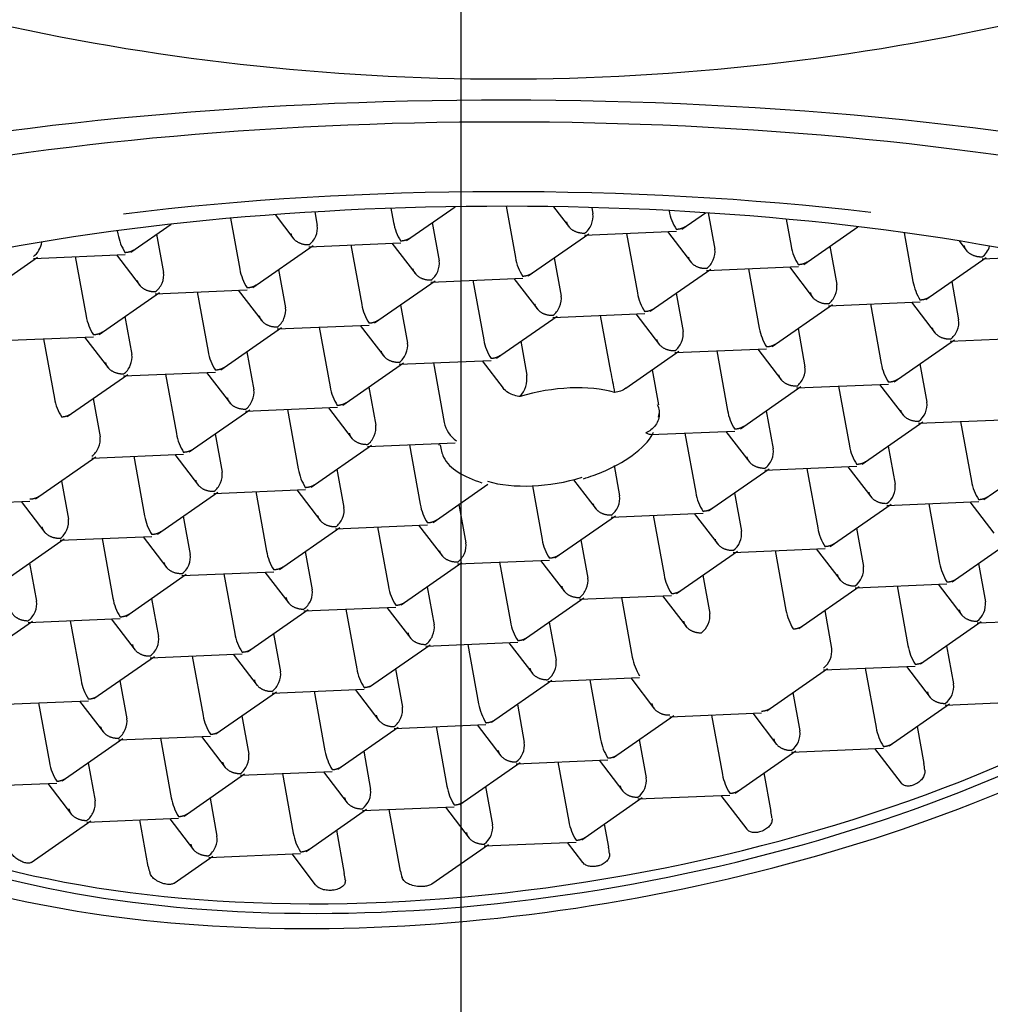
# Model space of a CAD drawing. Header units: millimetres. Extents: x -18 to 603, y -35 to 466.
# Tile 7 of 14: x 129 to 137, y 411 to 420. Entities that reach past the tile are written whole.
import ezdxf

# ---------------------------------------------------------------- set-up
doc = ezdxf.new("R2010")
doc.units = ezdxf.units.MM
doc.layers.add('Default', color=7, linetype='Continuous')
doc.layers.add('DV1_Default', color=7, linetype='Continuous')

# ---------------------------------------------------------------- blocks, each defined once
blk = doc.blocks.new('SEANNOT_GROUP3')
at = {"layer": 'Default', "color": 136}
blk.add_line((132.575, 449.4414), (132.575, 409.4414), dxfattribs=at)
blk = doc.blocks.new('SE')
at = {"layer": 'DV1_Default', "color": 7}
for p, q in [((131.9505, 418.0871), (131.9733, 417.9614)), ((132.0882, 417.7977), (132.5247, 418.1016)), ((132.9806, 418.1049), (133.0642, 417.6456)), ((133.4053, 418.1014), (133.5476, 417.916)), ((133.7465, 418.094), (133.757, 418.0365)), ((134.4389, 418.0663), (134.4391, 418.0653)), ((130.5153, 417.9982), (130.5984, 417.5417)), ((130.9141, 418.0307), (131.0818, 417.8122)), ((131.269, 418.0545), (131.2912, 417.9327)), ((134.554, 417.9015), (134.7633, 418.0473)), ((134.7887, 418.0456), (134.8478, 417.7207)), ((135.4861, 417.9905), (135.53, 417.7494)), ((129.6225, 417.6938), (129.9829, 417.9448)), ((132.3198, 417.9589), (132.3821, 417.6168)), ((135.6449, 417.5856), (136.1284, 417.9223)), ((129.5024, 417.8862), (129.5076, 417.8576)), ((129.854, 417.8551), (129.9163, 417.513)), ((133.1791, 417.4818), (133.7202, 417.8586)), ((133.6826, 417.8468), (134.5045, 417.8814)), ((134.0581, 417.8626), (134.1551, 417.3297)), ((134.4252, 417.878), (134.6385, 417.6001)), ((136.5416, 417.8689), (136.6208, 417.4335)), ((130.7133, 417.3779), (131.2544, 417.7548)), ((131.2168, 417.7429), (132.0388, 417.7775)), ((131.5923, 417.7587), (131.6893, 417.2258)), ((131.9594, 417.7742), (132.1727, 417.4963)), ((135.8764, 417.7469), (135.9387, 417.4048)), ((137.0348, 417.7945), (137.1042, 417.704)), ((128.2476, 417.2741), (128.7887, 417.6509)), ((128.7511, 417.6391), (129.573, 417.6737)), ((129.1265, 417.6549), (129.2236, 417.122)), ((129.4937, 417.6704), (129.707, 417.3924)), ((133.4107, 417.643), (133.4729, 417.301)), ((136.7357, 417.2698), (137.2768, 417.6466)), ((137.2392, 417.6347), (137.7777, 417.6574)), ((130.9449, 417.5392), (131.0072, 417.1971)), ((134.27, 417.1659), (134.8111, 417.5427)), ((134.7734, 417.5309), (135.5954, 417.5655)), ((135.1489, 417.5467), (135.246, 417.0138)), ((135.5161, 417.5622), (135.7294, 417.2842)), ((132.3077, 417.4271), (133.1297, 417.4617)), ((133.0503, 417.4583), (133.2636, 417.1804)), ((129.842, 417.3232), (130.6639, 417.3578)), ((131.8042, 417.0621), (132.3453, 417.4389)), ((132.6832, 417.4429), (132.7802, 416.91)), ((136.9673, 417.431), (137.0296, 417.0889)), ((129.3385, 416.9582), (129.8795, 417.3351)), ((130.2174, 417.339), (130.3144, 416.8061)), ((130.5846, 417.3545), (130.7978, 417.0766)), ((134.5015, 417.3272), (134.5638, 416.9851)), ((132.0358, 417.2233), (132.0981, 416.8812)), ((135.3609, 416.85), (135.9019, 417.2269)), ((135.8643, 417.215), (136.6863, 417.2496)), ((136.2398, 417.2308), (136.3368, 416.6979)), ((136.607, 417.2463), (136.8202, 416.9684)), ((129.57, 417.1195), (129.6323, 416.7774)), ((132.8951, 416.7462), (133.4362, 417.123)), ((133.3986, 417.1112), (134.2205, 417.1458)), ((133.9175, 416.6264), (133.826, 417.1292)), ((134.1412, 417.1425), (134.3545, 416.8645)), ((130.4293, 416.6424), (130.9704, 417.0192)), ((130.9328, 417.0073), (131.7548, 417.042)), ((131.3083, 417.0232), (131.4053, 416.4903)), ((131.6754, 417.0386), (131.8887, 416.7607)), ((135.5924, 417.0113), (135.6547, 416.6692)), ((128.4671, 416.9035), (129.289, 416.9381)), ((128.8425, 416.9193), (128.9395, 416.3864)), ((129.2097, 416.9348), (129.4229, 416.6568)), ((136.9552, 416.8992), (137.7771, 416.9338)), ((133.1114, 416.8968), (133.1663, 416.5948)), ((134.4894, 416.7953), (135.3114, 416.8299)), ((136.4517, 416.5342), (136.9928, 416.911)), ((130.6609, 416.8036), (130.7232, 416.4615)), ((134.0518, 416.4762), (134.527, 416.8072)), ((134.8649, 416.8111), (134.9619, 416.2782)), ((135.2321, 416.8266), (135.4453, 416.5487)), ((131.5202, 416.3265), (132.0613, 416.7033)), ((132.0237, 416.6915), (132.8456, 416.7261)), ((132.3301, 416.7044), (132.4271, 416.1715)), ((132.7663, 416.7227), (132.9535, 416.4788)), ((136.6833, 416.6954), (136.7456, 416.3533)), ((129.0544, 416.2226), (129.5955, 416.5995)), ((129.5579, 416.5876), (130.3799, 416.6222)), ((129.9334, 416.6034), (130.0304, 416.0705)), ((130.3005, 416.6189), (130.5138, 416.341)), ((134.3477, 416.3285), (134.2905, 416.6424)), ((131.7518, 416.4877), (131.814, 416.1457)), ((135.0768, 416.1145), (135.6179, 416.4913)), ((135.5803, 416.4794), (136.4023, 416.5141)), ((135.9558, 416.4953), (136.0528, 415.9624)), ((136.3229, 416.5107), (136.5362, 416.2328)), ((129.286, 416.3839), (129.3483, 416.0418)), ((130.6488, 416.2718), (131.4708, 416.3064)), ((131.3914, 416.303), (131.6047, 416.0251)), ((130.1453, 415.9068), (130.6864, 416.2836)), ((131.0243, 416.2876), (131.1213, 415.7547)), ((135.3084, 416.2757), (135.3707, 415.9336)), ((136.1654, 415.797), (136.7088, 416.1754)), ((136.6712, 416.1636), (137.4931, 416.1982)), ((137.0467, 416.1794), (137.1437, 415.6465)), ((130.3769, 416.068), (130.4392, 415.7259)), ((134.2728, 416.0626), (135.0274, 416.0943)), ((134.5809, 416.0755), (134.6779, 415.5426)), ((134.9481, 416.091), (135.1613, 415.8131)), ((131.2362, 415.5909), (131.7773, 415.9677)), ((131.7397, 415.9559), (132.5252, 415.989)), ((132.1151, 415.9717), (132.2122, 415.4388)), ((132.3777, 415.9828), (132.38, 415.9703)), ((136.3993, 415.9598), (136.4616, 415.6178)), ((128.7704, 415.4871), (129.3115, 415.8639)), ((129.2739, 415.852), (130.0959, 415.8867)), ((129.6494, 415.8679), (129.7464, 415.335)), ((130.0165, 415.8833), (130.2298, 415.6054)), ((133.9462, 415.7861), (133.9958, 415.5139)), ((135.2963, 415.7439), (136.1182, 415.7785)), ((136.0389, 415.7751), (136.2522, 415.4972)), ((137.2563, 415.4811), (137.7997, 415.8595)), ((131.4677, 415.7522), (131.53, 415.4101)), ((134.7928, 415.3789), (135.3339, 415.7557)), ((135.6718, 415.7597), (135.7688, 415.2268)), ((129.002, 415.6483), (129.0643, 415.3062)), ((132.3271, 415.275), (132.8187, 415.6174)), ((133.2155, 415.6035), (133.303, 415.1229)), ((133.5832, 415.6582), (133.7864, 415.3934)), ((129.8613, 415.1712), (130.4024, 415.548)), ((130.3648, 415.5362), (131.1867, 415.5708)), ((130.7403, 415.552), (130.8373, 415.0191)), ((131.1074, 415.5674), (131.3207, 415.2895)), ((135.0244, 415.5401), (135.0867, 415.198)), ((127.899, 415.4323), (128.721, 415.4669)), ((128.6416, 415.4636), (128.8549, 415.1857)), ((132.5586, 415.4363), (132.6209, 415.0942)), ((135.8814, 415.0614), (136.4248, 415.4398)), ((136.3872, 415.428), (137.2091, 415.4626)), ((136.7627, 415.4438), (136.8597, 414.9109)), ((137.1298, 415.4593), (137.3431, 415.1813)), ((130.0929, 415.3325), (130.1551, 414.9904)), ((133.4179, 414.9592), (133.959, 415.336)), ((133.9214, 415.3241), (134.7434, 415.3588)), ((134.2969, 415.34), (134.3939, 414.8071)), ((134.664, 415.3554), (134.8773, 415.0775)), ((131.4557, 415.2203), (132.2776, 415.2549)), ((132.1983, 415.2516), (132.4116, 414.9736)), ((130.9522, 414.8553), (131.4933, 415.2321)), ((131.8311, 415.2361), (131.9282, 414.7032)), ((136.1153, 415.2243), (136.1775, 414.8822)), ((128.4864, 414.7515), (129.0275, 415.1283)), ((128.9899, 415.1165), (129.8119, 415.1511)), ((129.3654, 415.1323), (129.4624, 414.5994)), ((129.7325, 415.1477), (129.9458, 414.8698)), ((133.6495, 415.1204), (133.7118, 414.7783)), ((136.9723, 414.7455), (137.5157, 415.124)), ((131.1837, 415.0166), (131.246, 414.6745)), ((134.5065, 414.6417), (135.0499, 415.0201)), ((135.0123, 415.0083), (135.8342, 415.0429)), ((135.3878, 415.0241), (135.4848, 414.4912)), ((135.7549, 415.0395), (135.9682, 414.7616)), ((128.718, 414.9127), (128.7803, 414.5707)), ((132.0431, 414.5394), (132.5841, 414.9163)), ((132.5465, 414.9044), (133.3685, 414.939)), ((132.922, 414.9202), (133.019, 414.3873)), ((133.2892, 414.9357), (133.5024, 414.6578)), ((137.2061, 414.9084), (137.2684, 414.5663)), ((129.5773, 414.4356), (130.1184, 414.8124)), ((130.0808, 414.8006), (130.9027, 414.8352)), ((130.4562, 414.8164), (130.5533, 414.2835)), ((130.8234, 414.8319), (131.0367, 414.5539)), ((134.7404, 414.8046), (134.8027, 414.4625)), ((136.1032, 414.6924), (136.9251, 414.727)), ((136.8458, 414.7237), (137.0591, 414.4458)), ((132.2746, 414.7007), (132.3369, 414.3586)), ((135.5997, 414.3274), (136.1408, 414.7043)), ((136.4786, 414.7082), (136.5757, 414.1753)), ((129.8088, 414.5969), (129.8711, 414.2548)), ((133.1339, 414.2236), (133.675, 414.6004)), ((133.6374, 414.5886), (134.4593, 414.6232)), ((134.0129, 414.6044), (134.1099, 414.0715)), ((134.38, 414.6198), (134.5933, 414.3419)), ((130.6682, 414.1197), (131.2092, 414.4966)), ((131.1717, 414.4847), (131.9936, 414.5193)), ((131.5471, 414.5005), (131.6441, 413.9676)), ((131.9143, 414.516), (132.1275, 414.2381)), ((135.8312, 414.4887), (135.8935, 414.1466)), ((128.2024, 414.0159), (128.7435, 414.3927)), ((128.7059, 414.3809), (129.5278, 414.4155)), ((129.0814, 414.3967), (129.1784, 413.8638)), ((129.4485, 414.4121), (129.6618, 414.1342)), ((133.3655, 414.3848), (133.4278, 414.0428)), ((136.6883, 414.01), (137.2317, 414.3884)), ((137.194, 414.3765), (138.016, 414.4111)), ((130.8997, 414.281), (130.962, 413.9389)), ((132.2625, 414.1688), (133.0845, 414.2035)), ((133.0051, 414.2001), (133.2184, 413.9222)), ((129.7968, 414.065), (130.6187, 414.0996)), ((131.759, 413.8039), (132.3001, 414.1807)), ((132.638, 414.1847), (132.735, 413.6518)), ((136.9221, 414.1728), (136.9844, 413.8307)), ((129.2933, 413.7), (129.8344, 414.0768)), ((130.1722, 414.0808), (130.2693, 413.5479)), ((130.5394, 414.0963), (130.7527, 413.8183)), ((131.9906, 413.9651), (132.0529, 413.623)), ((135.3134, 413.5902), (135.8568, 413.9687)), ((135.8191, 413.9568), (136.6411, 413.9914)), ((136.1946, 413.9726), (136.2917, 413.4397)), ((136.5618, 413.9881), (136.775, 413.7102)), ((129.5248, 413.8613), (129.5871, 413.5192)), ((132.8499, 413.488), (133.391, 413.8648)), ((133.3534, 413.853), (134.1753, 413.8876)), ((133.7289, 413.8688), (133.8259, 413.3359)), ((134.096, 413.8842), (134.3093, 413.6063)), ((130.3842, 413.3842), (130.9252, 413.761)), ((130.8876, 413.7491), (131.7096, 413.7837)), ((131.2631, 413.7649), (131.3601, 413.2321)), ((131.6303, 413.7804), (131.8435, 413.5025)), ((135.5472, 413.7531), (135.6095, 413.411)), ((128.4219, 413.6453), (129.2438, 413.6799)), ((128.7973, 413.6611), (128.8944, 413.1282)), ((129.1645, 413.6766), (129.3778, 413.3986)), ((136.91, 413.6409), (137.732, 413.6756)), ((133.0815, 413.6493), (133.1438, 413.3072)), ((134.4443, 413.5371), (135.2662, 413.5717)), ((136.4065, 413.2759), (136.9477, 413.6528)), ((130.6157, 413.5454), (130.678, 413.2033)), ((133.9408, 413.1721), (134.4819, 413.549)), ((134.8197, 413.5529), (134.9168, 413.02)), ((135.1869, 413.5684), (135.4002, 413.2905)), ((131.475, 413.0683), (132.0161, 413.4451)), ((131.9785, 413.4333), (132.8005, 413.4679)), ((132.354, 413.4491), (132.451, 412.9162)), ((132.7211, 413.4645), (132.9344, 413.1866)), ((136.6572, 413.4505), (136.7177, 413.1179)), ((129.0093, 412.9644), (129.5503, 413.3413)), ((129.5128, 413.3294), (130.3347, 413.364)), ((129.8882, 413.3452), (129.9852, 412.8123)), ((130.2554, 413.3607), (130.4686, 413.0828)), ((134.1723, 413.3334), (134.2346, 412.9913)), ((131.7066, 413.2295), (131.7689, 412.8875)), ((135.0294, 412.8547), (135.5728, 413.2331)), ((135.5351, 413.2212), (136.3571, 413.2558)), ((136.2778, 413.2525), (136.5147, 412.9437)), ((132.5659, 412.7524), (133.107, 413.1292)), ((133.0694, 413.1174), (133.8913, 413.152)), ((133.4449, 413.1332), (133.5419, 412.6003)), ((133.812, 413.1487), (134.0253, 412.8707)), ((129.2408, 413.1257), (129.3031, 412.7836)), ((130.6036, 413.0135), (131.4256, 413.0482)), ((131.3462, 413.0448), (131.5595, 412.7669)), ((130.1001, 412.6486), (130.6412, 413.0254)), ((130.9791, 413.0294), (131.0761, 412.4965)), ((135.2871, 413.0342), (135.35, 412.6888)), ((128.1379, 412.9097), (128.9598, 412.9443)), ((128.8805, 412.941), (129.0938, 412.6631)), ((132.7975, 412.9137), (132.8597, 412.5716)), ((130.3317, 412.8098), (130.394, 412.4677)), ((133.6568, 412.4365), (134.1979, 412.8134)), ((134.1602, 412.8015), (134.9822, 412.8361)), ((134.9029, 412.8328), (135.1333, 412.5325)), ((131.191, 412.3327), (131.7321, 412.7095)), ((131.6945, 412.6977), (132.5165, 412.7323)), ((132.0351, 412.1558), (131.9346, 412.7078)), ((132.4371, 412.729), (132.6504, 412.451)), ((128.7323, 412.2338), (129.2663, 412.6057)), ((129.2287, 412.5938), (130.0507, 412.6285)), ((129.7792, 412.1981), (129.7035, 412.6138)), ((129.9714, 412.6251), (130.1846, 412.3472)), ((131.4624, 412.5217), (131.5329, 412.1346)), ((133.8591, 412.5774), (133.8966, 412.3715)), ((132.3167, 412.0411), (132.823, 412.3937)), ((132.7854, 412.3818), (133.6073, 412.4164)), ((133.528, 412.4131), (133.6653, 412.2341)), ((130.0101, 412.0481), (130.3572, 412.2898)), ((130.3196, 412.278), (131.1416, 412.3126)), ((131.0622, 412.3092), (131.2734, 412.0341))]:
    blk.add_line(p, q, dxfattribs=at)
for centre, radius, start, end in [((132.9584, 440.2419), 20.9975, 257.09431, 282.90569), ((134.8874, 418.1435), 0.4551, 189.90204, 212.71892), ((132.4216, 418.0397), 0.4551, 189.90204, 212.71892), ((129.9558, 417.9358), 0.4551, 189.90204, 212.71892), ((135.9782, 417.8277), 0.4551, 189.90204, 212.71892), ((133.5125, 417.7238), 0.4551, 189.90204, 212.71892), ((131.0467, 417.62), 0.4551, 189.90204, 212.71892), ((137.0691, 417.5118), 0.4551, 189.90204, 212.71892), ((134.6034, 417.4079), 0.4551, 189.90204, 212.71892), ((132.1376, 417.3041), 0.4551, 189.90204, 212.71892), ((129.6718, 417.2003), 0.4551, 189.90204, 212.71892), ((135.6942, 417.0921), 0.4551, 189.90204, 212.71892), ((133.2285, 416.9882), 0.4551, 189.90204, 212.71892), ((130.7627, 416.8844), 0.4551, 189.90204, 212.71892), ((136.7851, 416.7762), 0.4551, 189.90204, 212.71892), ((132.9088, 416.5699), 0.2588, 319.73819, 5.52778), ((128.2351, 415.4382), 5.8053, 9.92073, 11.81142), ((131.8536, 416.5685), 0.4551, 189.90204, 212.71892), ((129.3878, 416.4647), 0.4551, 189.90204, 212.71892), ((134.2266, 416.2656), 0.1259, 338.25952, 29.94031), ((136.5599, 416.3302), 0.1872, 306.51227, 7.11256), ((135.4102, 416.3565), 0.4551, 189.90204, 212.71892), ((132.6868, 416.2234), 0.2648, 191.29679, 235.31822), ((130.4787, 416.1488), 0.4551, 189.90204, 212.71892), ((136.5011, 416.0406), 0.4551, 189.90204, 212.71892), ((131.5696, 415.8329), 0.4551, 189.90204, 212.71892), ((136.2758, 415.5946), 0.1872, 306.51227, 7.11256), ((137.592, 415.7247), 0.4551, 189.90204, 212.71892), ((135.1262, 415.6209), 0.4551, 189.90204, 212.71892), ((132.6604, 415.5171), 0.4551, 189.90204, 212.71892), ((130.1947, 415.4132), 0.4551, 189.90204, 212.71892), ((134.9009, 415.1749), 0.1872, 306.51227, 7.11256), ((136.2171, 415.305), 0.4551, 189.90204, 212.71892), ((133.7513, 415.2012), 0.4551, 189.90204, 212.71892), ((131.2856, 415.0973), 0.4551, 189.90204, 212.71892), ((137.308, 414.9892), 0.4551, 189.90204, 212.71892), ((134.8422, 414.8853), 0.4551, 189.90204, 212.71892), ((135.9918, 414.859), 0.1872, 306.51227, 7.11256), ((132.3764, 414.7815), 0.4551, 189.90204, 212.71892), ((129.9107, 414.6776), 0.4551, 189.90204, 212.71892), ((137.0827, 414.5431), 0.1872, 306.51227, 7.11256), ((134.6169, 414.4393), 0.1872, 306.51227, 7.11256), ((135.9331, 414.5694), 0.4551, 189.90204, 212.71892), ((133.4673, 414.4656), 0.4551, 189.90204, 212.71892), ((131.0015, 414.3618), 0.4551, 189.90204, 212.71892), ((135.7078, 414.1234), 0.1872, 306.51227, 7.11256), ((137.0239, 414.2536), 0.4551, 189.90204, 212.71892), ((133.242, 414.0196), 0.1872, 306.51227, 7.11256), ((134.5582, 414.1497), 0.4551, 189.90204, 212.71892), ((132.0924, 414.0459), 0.4551, 189.90204, 212.71892), ((129.6267, 413.942), 0.4551, 189.90204, 212.71892), ((136.7987, 413.8075), 0.1872, 306.51227, 7.11256), ((133.1833, 413.73), 0.4551, 189.90204, 212.71892), ((130.7175, 413.6262), 0.4551, 189.90204, 212.71892), ((135.4238, 413.3878), 0.1872, 306.51227, 7.11256), ((136.7399, 413.518), 0.4551, 189.90204, 212.71892), ((132.958, 413.284), 0.1872, 306.51227, 7.11256), ((134.2742, 413.4141), 0.4551, 189.90204, 212.71892), ((131.8084, 413.3103), 0.4551, 189.90204, 212.71892), ((129.3426, 413.2065), 0.4551, 189.90204, 212.71892), ((134.0489, 412.9681), 0.1872, 306.51227, 7.11256), ((135.365, 413.0983), 0.4551, 189.90204, 212.71892), ((131.5831, 412.8643), 0.1872, 306.51227, 7.11256), ((132.8993, 412.9944), 0.4551, 189.90204, 212.71892), ((130.4335, 412.8906), 0.4551, 189.90204, 212.71892), ((133.9901, 412.6786), 0.4551, 189.90204, 212.71892), ((132.674, 412.5484), 0.1872, 306.51227, 7.11256), ((131.5244, 412.5747), 0.4551, 189.90204, 212.71892)]:
    blk.add_arc(centre, radius, start, end, dxfattribs=at)
for centre, major_axis, ratio, start_param, end_param in [((132.9584, 415.936), (10.75, 0), 0.290118, 0, 3.951816), ((132.9584, 415.936), (10.075, 0), 0.290118, 0, 3.854806), ((132.9584, 415.6968), (-8.3005, 0), 0.290118, 2.625314, 5.490992), ((132.9584, 415.6968), (8.75, 0), 0.290118, 1.186048, 1.970025), ((133.6629, 417.971), (0.0566, 0.1211), 0.641421, 3.977462, 5.548259), ((131.1972, 417.8672), (0.0566, 0.1211), 0.641421, 3.977462, 5.548259), ((128.7314, 417.7634), (0.0566, 0.1211), 0.641421, 3.977462, 5.177712), ((134.7538, 417.6552), (0.0566, 0.1211), 0.641421, 3.977462, 5.548259), ((137.2196, 417.759), (0.0566, 0.1211), 0.641421, 3.977462, 4.915796), ((132.288, 417.5513), (0.0566, 0.1211), 0.641421, 3.977462, 5.548259), ((133.4308, 415.7818), (7.846, 1.4285), 0.476725, 2.326403, 5.995409), ((129.8223, 417.4475), (0.0566, 0.1211), 0.641421, 3.977462, 5.548259), ((133.4308, 415.7818), (8.1129, 1.4771), 0.476725, 2.37156, 5.604891), ((135.8447, 417.3393), (0.0566, 0.1211), 0.641421, 3.977462, 5.548259), ((133.3789, 417.2355), (0.0566, 0.1211), 0.641421, 3.977462, 5.548259), ((130.9131, 417.1316), (0.0566, 0.1211), 0.641421, 3.977462, 5.548259), ((136.9355, 417.0234), (0.0566, 0.1211), 0.641421, 3.977462, 5.548259), ((134.4698, 416.9196), (0.0566, 0.1211), 0.641421, 3.977462, 5.548259), ((132.004, 416.8158), (0.0566, 0.1211), 0.641421, 3.977462, 5.548259), ((129.5383, 416.7119), (0.0566, 0.1211), 0.641421, 3.977462, 5.548259), ((135.5607, 416.6037), (0.0566, 0.1211), 0.641421, 3.977462, 5.548259), ((133.3835, 416.0413), (0.8608, 0.1567), 0.476725, 0.7637, 1.810898), ((130.6291, 416.396), (0.0566, 0.1211), 0.641421, 3.977462, 5.548259), ((133.415, 415.8683), (7.846, 1.4285), 0.476725, 3.153154, 5.986285), ((131.72, 416.0802), (0.0566, 0.1211), 0.641421, 3.977462, 5.548259), ((129.2542, 415.9763), (0.0566, 0.1211), 0.641421, 3.977462, 5.548259), ((133.3638, 416.1494), (0.9838, 0.1791), 0.476725, 3.11507, 3.145417), ((135.2766, 415.8681), (0.0566, 0.1211), 0.641421, 3.977462, 5.548259), ((130.3451, 415.6605), (0.0566, 0.1211), 0.641421, 3.977462, 5.548259), ((133.3835, 416.0413), (-0.8608, -0.1567), 0.476725, 0.7637, 1.810898), ((133.9018, 415.4484), (0.0566, 0.1211), 0.641421, 3.977462, 5.548259), ((131.436, 415.3446), (0.0566, 0.1211), 0.641421, 3.977462, 5.548259), ((128.9702, 415.2407), (0.0566, 0.1211), 0.641421, 3.977462, 5.548259), ((132.5269, 415.0287), (0.0566, 0.1211), 0.641421, 3.977462, 5.548259), ((130.0611, 414.9249), (0.0566, 0.1211), 0.641421, 3.977462, 5.548259), ((133.6177, 414.7128), (0.0566, 0.1211), 0.641421, 3.977462, 5.548259), ((131.152, 414.609), (0.0566, 0.1211), 0.641421, 3.977462, 5.548259), ((128.6862, 414.5052), (0.0566, 0.1211), 0.641421, 3.977462, 5.548259), ((132.2429, 414.2931), (0.0566, 0.1211), 0.641421, 3.977462, 5.548259), ((129.7771, 414.1893), (0.0566, 0.1211), 0.641421, 3.977462, 5.548259), ((130.868, 413.8734), (0.0566, 0.1211), 0.641421, 3.977462, 5.548259), ((131.9588, 413.5575), (0.0566, 0.1211), 0.641421, 3.977462, 5.548259), ((129.4931, 413.4537), (0.0566, 0.1211), 0.641421, 3.977462, 5.548259), ((130.5839, 413.1378), (0.0566, 0.1211), 0.641421, 3.977462, 5.548259), ((136.5601, 413.3233), (0.1452, -0.4756), 0.20904, 0.922799, 1.061576), ((129.2091, 412.7181), (0.0566, 0.1211), 0.641421, 3.977462, 5.548259), ((135.192, 412.8948), (0.1456, -0.4769), 0.20904, 0.923186, 1.061577), ((130.2999, 412.4022), (0.0566, 0.1211), 0.641421, 3.977462, 5.548259), ((133.7433, 412.5712), (0.1412, -0.4625), 0.20904, 0.918844, 1.061564), ((130.0947, 412.4178), (-0.1347, -0.4651), 0.634924, -0.905685, -0.763158), ((131.3979, 412.3106), (0.1244, -0.4074), 0.20904, 0.89932, 1.061489), ((132.3133, 412.3496), (-0.1187, -0.41), 0.634924, -0.90554, -0.743703)]:
    blk.add_ellipse(centre, major_axis=major_axis, ratio=ratio, start_param=start_param, end_param=end_param, dxfattribs=at)
for points, knots in [([(122.7048, 465.343), (121.4078, 465.3396), (120.1103, 465.3346), (117.5211, 465.2418), (116.2295, 465.1546), (114.3008, 464.9112), (113.6594, 464.8113), (112.7001, 464.6267), (112.3808, 464.5593), (111.7432, 464.4118), (111.4246, 464.3314), (109.8477, 463.8982), (108.6275, 463.449), (107.1676, 462.7254), (106.8789, 462.5726), (106.3085, 462.2496), (106.0259, 462.0789), (105.1991, 461.5457), (104.6738, 461.1614), (103.6758, 460.3345), (103.203, 459.892), (102.534, 459.1839), (102.3177, 458.9405), (101.8985, 458.4388), (101.6952, 458.1797), (100.7192, 456.8552), (100.0796, 455.721), (99.4278, 454.2254), (99.3049, 453.9223), (99.0732, 453.3088), (98.9645, 452.9981), (98.6614, 452.0645), (98.489, 451.4371), (98.0461, 449.5422), (97.8501, 448.2622), (97.5912, 445.6799), (97.5289, 444.3758), (97.485, 442.4218), (97.4786, 441.7704), (97.4718, 440.468), (97.4709, 439.817), (97.4663, 437.8639), (97.4639, 436.5618), (97.455, 430.0515), (97.4582, 424.8432), (97.4749, 418.333), (97.4796, 417.0287), (97.5722, 414.4266), (97.6597, 413.1307), (97.9842, 410.5582), (98.2204, 409.2816), (98.6529, 407.704), (98.7465, 407.3888), (98.9478, 406.7634), (99.0552, 406.454), (99.399, 405.536), (99.6567, 404.9378), (100.2349, 403.7717), (100.5553, 403.2039), (101.0879, 402.3773), (101.2747, 402.1052), (101.6639, 401.5737), (101.8654, 401.3151), (102.908, 400.0586), (103.853, 399.1683), (105.1711, 398.1982), (105.4421, 398.0109), (105.9953, 397.6524), (106.276, 397.4821), (107.1295, 396.9964), (107.714, 396.7062), (108.9107, 396.1865), (109.523, 395.957), (110.4601, 395.6538), (110.7757, 395.5595), (111.4074, 395.3855), (111.7241, 395.3054), (114.5815, 394.6416), (117.1716, 394.454), (120.4273, 394.3824), (121.0789, 394.3761), (122.3812, 394.3696), (123.0321, 394.3686), (124.985, 394.3641), (126.2869, 394.3617), (132.7966, 394.3528), (138.0043, 394.3561), (143.212, 394.3695)], [0, 0, 0, 0, 0.03125, 0.03125, 0.0625, 0.0625, 0.078125, 0.078125, 0.085938, 0.085938, 0.09375, 0.09375, 0.125, 0.125, 0.132812, 0.132812, 0.140625, 0.140625, 0.15625, 0.15625, 0.171875, 0.171875, 0.179688, 0.179688, 0.1875, 0.1875, 0.21875, 0.21875, 0.226562, 0.226562, 0.234375, 0.234375, 0.25, 0.25, 0.28125, 0.28125, 0.3125, 0.3125, 0.328125, 0.328125, 0.34375, 0.34375, 0.375, 0.375, 0.5, 0.5, 0.53125, 0.53125, 0.5625, 0.5625, 0.59375, 0.59375, 0.601562, 0.601562, 0.609375, 0.609375, 0.625, 0.625, 0.640625, 0.640625, 0.648437, 0.648437, 0.65625, 0.65625, 0.6875, 0.6875, 0.695312, 0.695312, 0.703125, 0.703125, 0.71875, 0.71875, 0.734375, 0.734375, 0.742188, 0.742188, 0.75, 0.75, 0.8125, 0.8125, 0.828125, 0.828125, 0.84375, 0.84375, 0.875, 0.875, 1, 1, 1, 1]), ([(143.212, 394.3695), (144.5096, 394.3728), (145.8078, 394.3778), (148.3983, 394.4708), (149.6907, 394.5581), (151.6203, 394.8019), (152.262, 394.9019), (153.2218, 395.0868), (153.5413, 395.1543), (154.1792, 395.3021), (154.4979, 395.3825), (156.0755, 395.8163), (157.2962, 396.2663), (158.7566, 396.9909), (159.0454, 397.1439), (159.616, 397.4674), (159.8986, 397.6383), (160.7255, 398.1722), (161.2508, 398.557), (162.2488, 399.3849), (162.7215, 399.828), (163.3904, 400.537), (163.6067, 400.7807), (164.0258, 401.2831), (164.2291, 401.5425), (165.2045, 402.8682), (165.8435, 404.0035), (166.4945, 405.5005), (166.6173, 405.8038), (166.8487, 406.4179), (166.9572, 406.7288), (167.2597, 407.663), (167.4318, 408.2908), (167.8737, 410.1869), (168.0691, 411.4677), (168.3269, 414.0516), (168.3886, 415.3566), (168.432, 417.3106), (168.4384, 417.9618), (168.445, 419.2639), (168.446, 419.9147), (168.4505, 421.8673), (168.4529, 423.1691), (168.4618, 429.6778), (168.4585, 434.8848), (168.4418, 441.3936), (168.437, 442.6962), (168.3671, 444.6494), (168.3333, 445.3011), (168.2368, 446.5977), (168.174, 447.2429), (167.9304, 449.1668), (167.6946, 450.4339), (167.1841, 452.3009), (166.9878, 452.9176), (166.6471, 453.8326), (166.5259, 454.136), (166.2666, 454.7391), (166.128, 455.0398), (165.3987, 456.5159), (164.6963, 457.6162), (163.6526, 458.8788), (163.4355, 459.1257), (162.9842, 459.6077), (162.7503, 459.8424), (162.0327, 460.5192), (161.5302, 460.9371), (160.4793, 461.7101), (159.931, 462.065), (158.7906, 462.7144), (158.196, 463.0096), (156.3919, 463.7919), (155.1508, 464.1841), (153.2464, 464.6271), (152.6044, 464.7503), (151.6323, 464.9041), (151.3069, 464.9501), (150.6568, 465.0323), (150.3318, 465.0686), (148.7065, 465.2286), (147.4057, 465.2884), (145.4548, 465.3305), (144.8045, 465.3366), (143.5043, 465.3429), (142.8544, 465.3439), (140.9045, 465.3484), (139.6046, 465.3508), (133.1048, 465.3596), (127.9049, 465.3563), (122.7048, 465.343)], [0, 0, 0, 0, 0.03125, 0.03125, 0.0625, 0.0625, 0.078125, 0.078125, 0.085938, 0.085938, 0.09375, 0.09375, 0.125, 0.125, 0.132812, 0.132812, 0.140625, 0.140625, 0.15625, 0.15625, 0.171875, 0.171875, 0.179688, 0.179688, 0.1875, 0.1875, 0.21875, 0.21875, 0.226562, 0.226562, 0.234375, 0.234375, 0.25, 0.25, 0.28125, 0.28125, 0.3125, 0.3125, 0.328125, 0.328125, 0.34375, 0.34375, 0.375, 0.375, 0.5, 0.5, 0.53125, 0.53125, 0.546875, 0.546875, 0.5625, 0.5625, 0.59375, 0.59375, 0.609375, 0.609375, 0.617187, 0.617187, 0.625, 0.625, 0.65625, 0.65625, 0.664062, 0.664062, 0.671875, 0.671875, 0.6875, 0.6875, 0.703125, 0.703125, 0.71875, 0.71875, 0.75, 0.75, 0.765625, 0.765625, 0.773438, 0.773438, 0.78125, 0.78125, 0.8125, 0.8125, 0.828125, 0.828125, 0.84375, 0.84375, 0.875, 0.875, 1, 1, 1, 1]), ([(133.1062, 416.4026), (133.0717, 416.4061), (133.0349, 416.4168), (132.9833, 416.4482), (132.9663, 416.4626), (132.9536, 416.479)], [0, 0, 0, 0, 0.647288, 0.647288, 1, 1, 1, 1]), ([(134.3488, 416.2524), (134.3551, 416.2182), (134.3401, 416.1773), (134.2934, 416.1149), (134.2629, 416.0919), (134.2309, 416.077)], [0, 0, 0, 0, 0.5, 0.5, 1, 1, 1, 1]), ([(133.6721, 415.6668), (133.7336, 415.687), (133.8871, 415.739), (134.124, 415.8711), (134.2628, 416.0054), (134.2981, 416.0794), (134.3, 416.0835)], [0, 0, 0, 0, 0.198615, 0.583547, 0.98032, 1, 1, 1, 1]), ([(132.392, 415.9703), (132.3987, 415.9291), (132.4153, 415.8371), (132.5516, 415.7101), (132.6806, 415.6599), (132.7637, 415.631)], [0, 0, 0, 0, 0.22688, 0.594863, 1, 1, 1, 1]), ([(136.727, 413.0604), (136.7286, 413.049), (136.7278, 413.0369), (136.7247, 413.0251), (136.7216, 413.0133), (136.7161, 413.0015), (136.7087, 412.9905), (136.7013, 412.9794), (136.6917, 412.9688), (136.6809, 412.9595), (136.6704, 412.9505), (136.6583, 412.9424), (136.6459, 412.9359), (136.6384, 412.932), (136.6305, 412.9285), (136.6228, 412.9258), (136.6104, 412.9213), (136.5978, 412.9185), (136.5861, 412.9174), (136.5744, 412.9164), (136.5632, 412.917), (136.5533, 412.9194), (136.5428, 412.9219), (136.5334, 412.9264), (136.5256, 412.9326), (136.5216, 412.9358), (136.518, 412.9394), (136.5149, 412.9435)], [0, 0, 0, 0, 0.124499, 0.124499, 0.124499, 0.2489, 0.2489, 0.2489, 0.37457, 0.37457, 0.37457, 0.496977, 0.496977, 0.496977, 0.571045, 0.571045, 0.571045, 0.690721, 0.690721, 0.690721, 0.80994, 0.80994, 0.80994, 0.936069, 0.936069, 0.936069, 1, 1, 1, 1]), ([(135.3593, 412.6313), (135.3609, 412.62), (135.36, 412.6083), (135.3568, 412.5971), (135.3535, 412.5859), (135.3479, 412.575), (135.3405, 412.5649), (135.3328, 412.5545), (135.3228, 412.5447), (135.3115, 412.5362), (135.2999, 412.5276), (135.2866, 412.5201), (135.2726, 412.5143), (135.2646, 412.511), (135.2562, 412.5082), (135.2479, 412.5061), (135.2353, 412.5028), (135.2223, 412.501), (135.2102, 412.5008), (135.198, 412.5005), (135.1863, 412.5019), (135.1758, 412.5049), (135.165, 412.5079), (135.1553, 412.5126), (135.1472, 412.5187), (135.142, 412.5227), (135.1373, 412.5273), (135.1333, 412.5325)], [0, 0, 0, 0, 0.122998, 0.122998, 0.122998, 0.245608, 0.245608, 0.245608, 0.374135, 0.374135, 0.374135, 0.505505, 0.505505, 0.505505, 0.580283, 0.580283, 0.580283, 0.694314, 0.694314, 0.694314, 0.808175, 0.808175, 0.808175, 0.924743, 0.924743, 0.924743, 1, 1, 1, 1]), ([(128.7325, 412.2339), (128.7308, 412.2327), (128.729, 412.2317), (128.727, 412.2308), (128.7203, 412.2278), (128.7117, 412.2265), (128.7019, 412.2269), (128.6959, 412.2272), (128.6893, 412.2281), (128.6825, 412.2296), (128.6715, 412.2319), (128.6594, 412.2359), (128.6474, 412.2411), (128.6354, 412.2463), (128.6232, 412.2528), (128.6117, 412.2603), (128.5995, 412.2682), (128.5878, 412.2774), (128.5777, 412.2874), (128.5671, 412.2977), (128.5579, 412.3092), (128.5511, 412.321), (128.5467, 412.3286), (128.5432, 412.3364), (128.5408, 412.3442)], [0, 0, 0, 0, 0.043902, 0.043902, 0.043902, 0.194455, 0.194455, 0.194455, 0.285553, 0.285553, 0.285553, 0.432747, 0.432747, 0.432747, 0.579378, 0.579378, 0.579378, 0.734508, 0.734508, 0.734508, 0.896558, 0.896558, 0.896558, 1, 1, 1, 1]), ([(133.9059, 412.314), (133.9074, 412.3031), (133.9064, 412.2919), (133.9032, 412.2816), (133.9, 412.2713), (133.8946, 412.2615), (133.8875, 412.2526), (133.8798, 412.2429), (133.8699, 412.2342), (133.8587, 412.2267), (133.8463, 412.2184), (133.8319, 412.2115), (133.8166, 412.2065), (133.8069, 412.2033), (133.7968, 412.2008), (133.7865, 412.1991), (133.7734, 412.1969), (133.7598, 412.1961), (133.7469, 412.1968), (133.7339, 412.1975), (133.7212, 412.1998), (133.7099, 412.2036), (133.6988, 412.2074), (133.6887, 412.2127), (133.6802, 412.2192), (133.6745, 412.2237), (133.6695, 412.2287), (133.6652, 412.2343)], [0, 0, 0, 0, 0.1169005, 0.1169005, 0.1169005, 0.2330931, 0.2330931, 0.2330931, 0.3604304, 0.3604304, 0.3604304, 0.5008181, 0.5008181, 0.5008181, 0.5886372, 0.5886372, 0.5886372, 0.7014651, 0.7014651, 0.7014651, 0.8145068, 0.8145068, 0.8145068, 0.9252402, 0.9252402, 0.9252402, 1, 1, 1, 1]), ([(130.0104, 412.0483), (130.0086, 412.047), (130.0066, 412.0458), (130.0045, 412.0448), (129.9969, 412.0409), (129.9874, 412.0384), (129.9769, 412.0374), (129.9689, 412.0366), (129.9602, 412.0367), (129.9512, 412.0376), (129.9376, 412.0388), (129.9229, 412.0419), (129.9086, 412.0463), (129.8943, 412.0507), (129.8799, 412.0567), (129.8665, 412.0638), (129.852, 412.0715), (129.8383, 412.0809), (129.8268, 412.0914), (129.8153, 412.1019), (129.8057, 412.1139), (129.7992, 412.1264), (129.7968, 412.1311), (129.7948, 412.1359), (129.7932, 412.1408)], [0, 0, 0, 0, 0.037287, 0.037287, 0.037287, 0.175957, 0.175957, 0.175957, 0.280128, 0.280128, 0.280128, 0.438722, 0.438722, 0.438722, 0.596506, 0.596506, 0.596506, 0.767457, 0.767457, 0.767457, 0.936842, 0.936842, 0.936842, 1, 1, 1, 1]), ([(131.5419, 412.0775), (131.5433, 412.0675), (131.5422, 412.0578), (131.5392, 412.0492), (131.5363, 412.0406), (131.5315, 412.0329), (131.5254, 412.0261), (131.5162, 412.0157), (131.5039, 412.0073), (131.49, 412.0008), (131.4758, 411.9942), (131.4595, 411.9894), (131.4421, 411.9865), (131.4308, 411.9846), (131.4189, 411.9835), (131.4066, 411.9833), (131.3914, 411.9831), (131.3753, 411.9843), (131.3597, 411.9873), (131.3439, 411.9903), (131.3281, 411.9952), (131.3142, 412.002), (131.3023, 412.0079), (131.2914, 412.0153), (131.2827, 412.0237), (131.2792, 412.0271), (131.276, 412.0306), (131.2732, 412.0343)], [0, 0, 0, 0, 0.0991327, 0.0991327, 0.0991327, 0.1970626, 0.1970626, 0.1970626, 0.3478633, 0.3478633, 0.3478633, 0.5016611, 0.5016611, 0.5016611, 0.6007164, 0.6007164, 0.6007164, 0.7250383, 0.7250383, 0.7250383, 0.8507561, 0.8507561, 0.8507561, 0.9577308, 0.9577308, 0.9577308, 1, 1, 1, 1]), ([(132.2403, 412.0184), (132.2399, 412.0184), (132.2395, 412.0184), (132.2391, 412.0183), (132.2227, 412.0173), (132.2057, 412.0178), (132.189, 412.0197), (132.1688, 412.022), (132.1486, 412.0263), (132.13, 412.0328), (132.1136, 412.0385), (132.0979, 412.046), (132.0846, 412.0554), (132.0748, 412.0624), (132.0661, 412.0706), (132.0596, 412.0797), (132.0553, 412.0857), (132.0519, 412.0921), (132.0496, 412.0989)], [0, 0, 0, 0, 0.005267, 0.005267, 0.005267, 0.222452, 0.222452, 0.222452, 0.486644, 0.486644, 0.486644, 0.718511, 0.718511, 0.718511, 0.888696, 0.888696, 0.888696, 1, 1, 1, 1]), ([(132.3167, 412.0411), (132.3084, 412.0353), (132.2985, 412.0306), (132.2878, 412.0271), (132.2761, 412.0233), (132.2633, 412.0207), (132.2501, 412.0193), (132.2469, 412.0189), (132.2436, 412.0186), (132.2403, 412.0184)], [0, 0, 0, 0, 0.42657, 0.42657, 0.42657, 0.887574, 0.887574, 0.887574, 1, 1, 1, 1])]:
    blk.add_open_spline(points, degree=3, knots=knots, dxfattribs=at)
for points, weights in [([(133.6826, 417.8629), (133.6007, 417.8595), (133.5347, 417.9018), (133.5231, 417.9652)], [1, 0.804737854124, 0.804737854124, 1]), ([(134.5847, 417.9229), (134.5623, 417.9072), (134.5343, 417.8988), (134.5045, 417.8976)], [0.85769352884, 0.871349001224, 0.918784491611, 1]), ([(131.2168, 417.7591), (131.135, 417.7557), (131.0689, 417.798), (131.0574, 417.8613)], [1, 0.804737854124, 0.804737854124, 1]), ([(132.119, 417.8191), (132.0965, 417.8034), (132.0686, 417.795), (132.0388, 417.7937)], [0.857693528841, 0.871349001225, 0.918784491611, 1]), ([(129.6532, 417.7152), (129.6308, 417.6995), (129.6028, 417.6911), (129.573, 417.6899)], [0.85769352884, 0.871349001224, 0.918784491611, 1]), ([(137.2392, 417.6509), (137.1574, 417.6475), (137.0913, 417.6898), (137.0798, 417.7531)], [1, 0.804737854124, 0.804737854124, 1]), ([(134.7735, 417.5471), (134.6916, 417.5436), (134.6255, 417.586), (134.614, 417.6493)], [1, 0.804737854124, 0.804737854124, 1]), ([(132.3077, 417.4432), (132.2258, 417.4398), (132.1598, 417.4821), (132.1482, 417.5454)], [1, 0.804737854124, 0.804737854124, 1]), ([(135.6756, 417.607), (135.6532, 417.5913), (135.6252, 417.5829), (135.5954, 417.5817)], [0.85769352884, 0.871349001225, 0.918784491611, 1]), ([(133.2098, 417.5032), (133.1874, 417.4875), (133.1595, 417.4791), (133.1296, 417.4778)], [0.857693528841, 0.871349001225, 0.918784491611, 1]), ([(129.842, 417.3394), (129.7601, 417.3359), (129.694, 417.3783), (129.6825, 417.4416)], [1, 0.804737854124, 0.804737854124, 1]), ([(130.7441, 417.3994), (130.7216, 417.3836), (130.6937, 417.3753), (130.6639, 417.374)], [0.85769352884, 0.871349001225, 0.918784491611, 1]), ([(135.8643, 417.2312), (135.7825, 417.2278), (135.7164, 417.2701), (135.7049, 417.3334)], [1, 0.804737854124, 0.804737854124, 1]), ([(136.7665, 417.2912), (136.744, 417.2755), (136.7161, 417.2671), (136.6863, 417.2658)], [0.85769352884, 0.871349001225, 0.918784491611, 1]), ([(133.3986, 417.1274), (133.3167, 417.1239), (133.2507, 417.1663), (133.2391, 417.2296)], [1, 0.804737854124, 0.804737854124, 1]), ([(134.3007, 417.1873), (134.2783, 417.1716), (134.2503, 417.1632), (134.2205, 417.162)], [0.85769352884, 0.871349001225, 0.918784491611, 1]), ([(130.9328, 417.0235), (130.8509, 417.0201), (130.7849, 417.0624), (130.7734, 417.1257)], [1, 0.804737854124, 0.804737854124, 1]), ([(131.835, 417.0835), (131.8125, 417.0678), (131.7846, 417.0594), (131.7547, 417.0581)], [0.85769352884, 0.871349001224, 0.918784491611, 1]), ([(136.9552, 416.9153), (136.8733, 416.9119), (136.8073, 416.9542), (136.7958, 417.0175)], [1, 0.804737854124, 0.804737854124, 1]), ([(129.3692, 416.9796), (129.3468, 416.9639), (129.3188, 416.9555), (129.289, 416.9543)], [0.85769352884, 0.871349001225, 0.918784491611, 1]), ([(134.4895, 416.8115), (134.4076, 416.808), (134.3415, 416.8504), (134.33, 416.9137)], [1, 0.804737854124, 0.804737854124, 1]), ([(135.3916, 416.8715), (135.3692, 416.8557), (135.3412, 416.8474), (135.3114, 416.8461)], [0.85769352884, 0.871349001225, 0.918784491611, 1]), ([(132.0237, 416.7076), (131.9418, 416.7042), (131.8758, 416.7465), (131.8642, 416.8099)], [1, 0.804737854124, 0.804737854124, 1]), ([(132.9258, 416.7676), (132.9034, 416.7519), (132.8754, 416.7435), (132.8456, 416.7423)], [0.857693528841, 0.871349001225, 0.918784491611, 1]), ([(129.5579, 416.6038), (129.4761, 416.6004), (129.41, 416.6427), (129.3985, 416.706)], [1, 0.804737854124, 0.804737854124, 1]), ([(130.4601, 416.6638), (130.4376, 416.6481), (130.4097, 416.6397), (130.3799, 416.6384)], [0.85769352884, 0.871349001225, 0.918784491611, 1]), ([(135.5803, 416.4956), (135.4985, 416.4922), (135.4324, 416.5345), (135.4209, 416.5978)], [1, 0.804737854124, 0.804737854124, 1]), ([(136.4825, 416.5556), (136.46, 416.5399), (136.4321, 416.5315), (136.4023, 416.5302)], [0.85769352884, 0.871349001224, 0.918784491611, 1]), ([(130.6488, 416.2879), (130.5669, 416.2845), (130.5009, 416.3268), (130.4893, 416.3902)], [1, 0.804737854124, 0.804737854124, 1]), ([(131.5509, 416.3479), (131.5285, 416.3322), (131.5006, 416.3238), (131.4707, 416.3225)], [0.85769352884, 0.871349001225, 0.918784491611, 1]), ([(129.0852, 416.2441), (129.0627, 416.2283), (129.0348, 416.22), (129.005, 416.2187)], [0.85769352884, 0.871349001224, 0.918784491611, 1]), ([(136.6712, 416.1797), (136.5893, 416.1763), (136.5233, 416.2186), (136.5117, 416.282)], [1, 0.804737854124, 0.804737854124, 1]), ([(135.1076, 416.1359), (135.0851, 416.1202), (135.0572, 416.1118), (135.0274, 416.1105)], [0.85769352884, 0.871349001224, 0.918784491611, 1]), ([(131.7397, 415.9721), (131.6578, 415.9686), (131.5917, 416.011), (131.5802, 416.0743)], [1, 0.804737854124, 0.804737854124, 1]), ([(130.1761, 415.9282), (130.1536, 415.9125), (130.1257, 415.9041), (130.0958, 415.9028)], [0.85769352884, 0.871349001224, 0.918784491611, 1]), ([(135.2963, 415.76), (135.2144, 415.7566), (135.1484, 415.7989), (135.1369, 415.8623)], [1, 0.804737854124, 0.804737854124, 1]), ([(136.1985, 415.82), (136.176, 415.8043), (136.1481, 415.7959), (136.1182, 415.7946)], [0.85769352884, 0.871349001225, 0.918784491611, 1]), ([(130.3648, 415.5524), (130.2829, 415.5489), (130.2169, 415.5912), (130.2053, 415.6546)], [1, 0.804737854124, 0.804737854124, 1]), ([(131.2669, 415.6123), (131.2445, 415.5966), (131.2165, 415.5882), (131.1867, 415.587)], [0.85769352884, 0.871349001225, 0.918784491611, 1]), ([(128.8012, 415.5085), (128.7787, 415.4928), (128.7508, 415.4844), (128.721, 415.4831)], [0.85769352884, 0.871349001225, 0.918784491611, 1]), ([(136.3872, 415.4442), (136.3053, 415.4407), (136.2393, 415.4831), (136.2277, 415.5464)], [1, 0.804737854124, 0.804737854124, 1]), ([(133.9214, 415.3403), (133.8396, 415.3369), (133.7735, 415.3792), (133.762, 415.4425)], [1, 0.804737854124, 0.804737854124, 1]), ([(137.2893, 415.5041), (137.2669, 415.4884), (137.2389, 415.48), (137.2091, 415.4788)], [0.85769352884, 0.871349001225, 0.918784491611, 1]), ([(131.4557, 415.2365), (131.3738, 415.233), (131.3077, 415.2754), (131.2962, 415.3387)], [1, 0.804737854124, 0.804737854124, 1]), ([(134.8236, 415.4003), (134.8011, 415.3846), (134.7732, 415.3762), (134.7434, 415.3749)], [0.857693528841, 0.871349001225, 0.918784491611, 1]), ([(132.3578, 415.2964), (132.3354, 415.2807), (132.3074, 415.2723), (132.2776, 415.2711)], [0.85769352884, 0.871349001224, 0.918784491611, 1]), ([(128.9899, 415.1326), (128.908, 415.1292), (128.842, 415.1715), (128.8304, 415.2349)], [1, 0.804737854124, 0.804737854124, 1]), ([(129.892, 415.1926), (129.8696, 415.1769), (129.8417, 415.1685), (129.8118, 415.1673)], [0.85769352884, 0.871349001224, 0.918784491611, 1]), ([(135.0123, 415.0245), (134.9304, 415.021), (134.8644, 415.0633), (134.8528, 415.1267)], [1, 0.804737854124, 0.804737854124, 1]), ([(135.9144, 415.0844), (135.892, 415.0687), (135.8641, 415.0603), (135.8342, 415.0591)], [0.85769352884, 0.871349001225, 0.918784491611, 1]), ([(132.5465, 414.9206), (132.4647, 414.9172), (132.3986, 414.9595), (132.3871, 415.0228)], [1, 0.804737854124, 0.804737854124, 1]), ([(133.4487, 414.9806), (133.4262, 414.9649), (133.3983, 414.9565), (133.3685, 414.9552)], [0.85769352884, 0.871349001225, 0.918784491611, 1]), ([(130.0808, 414.8168), (129.9989, 414.8133), (129.9328, 414.8557), (129.9213, 414.919)], [1, 0.804737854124, 0.804737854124, 1]), ([(130.9829, 414.8767), (130.9605, 414.861), (130.9325, 414.8526), (130.9027, 414.8514)], [0.85769352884, 0.871349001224, 0.918784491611, 1]), ([(135.9437, 414.8108), (135.9552, 414.7475), (136.0213, 414.7051), (136.1032, 414.7086)], [1, 0.804737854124, 0.804737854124, 1]), ([(136.9251, 414.7432), (136.9551, 414.7445), (136.9832, 414.7529), (137.0057, 414.7688)], [1, 0.918370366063, 0.87086612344, 0.857487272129]), ([(133.478, 414.707), (133.4895, 414.6436), (133.5555, 414.6013), (133.6374, 414.6047)], [1, 0.804737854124, 0.804737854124, 1]), ([(134.4593, 414.6394), (134.4893, 414.6406), (134.5174, 414.6491), (134.5399, 414.6649)], [1, 0.918370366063, 0.87086612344, 0.857487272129]), ([(131.0122, 414.6031), (131.0237, 414.5398), (131.0898, 414.4974), (131.1717, 414.5009)], [1, 0.804737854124, 0.804737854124, 1]), ([(131.9936, 414.5355), (132.0236, 414.5368), (132.0517, 414.5452), (132.0741, 414.5611)], [1, 0.918370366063, 0.87086612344, 0.857487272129]), ([(128.5464, 414.4993), (128.558, 414.4359), (128.624, 414.3936), (128.7059, 414.3971)], [1, 0.804737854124, 0.804737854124, 1]), ([(129.5278, 414.4317), (129.5578, 414.4329), (129.5859, 414.4414), (129.6084, 414.4573)], [1, 0.918370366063, 0.87086612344, 0.857487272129]), ([(137.0346, 414.4949), (137.0461, 414.4316), (137.1122, 414.3893), (137.1941, 414.3927)], [1, 0.804737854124, 0.804737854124, 1]), ([(134.5688, 414.3911), (134.5804, 414.3278), (134.6464, 414.2854), (134.7283, 414.2889)], [1, 0.804737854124, 0.804737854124, 1]), ([(132.1031, 414.2872), (132.1146, 414.2239), (132.1807, 414.1816), (132.2625, 414.185)], [1, 0.804737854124, 0.804737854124, 1]), ([(135.5502, 414.3235), (135.5802, 414.3247), (135.6083, 414.3332), (135.6308, 414.3491)], [1, 0.918370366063, 0.87086612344, 0.857487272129]), ([(133.0845, 414.2196), (133.1144, 414.2209), (133.1425, 414.2294), (133.165, 414.2452)], [1, 0.918370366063, 0.87086612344, 0.857487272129]), ([(129.6373, 414.1834), (129.6488, 414.1201), (129.7149, 414.0777), (129.7968, 414.0812)], [1, 0.804737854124, 0.804737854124, 1]), ([(130.6187, 414.1158), (130.6487, 414.1171), (130.6768, 414.1255), (130.6993, 414.1414)], [1, 0.918370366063, 0.87086612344, 0.857487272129]), ([(136.6411, 414.0076), (136.6711, 414.0089), (136.6992, 414.0173), (136.7217, 414.0332)], [1, 0.918370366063, 0.87086612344, 0.857487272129]), ([(133.1939, 413.9714), (133.2055, 413.908), (133.2715, 413.8657), (133.3534, 413.8692)], [1, 0.804737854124, 0.804737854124, 1]), ([(130.7282, 413.8675), (130.7397, 413.8042), (130.8058, 413.7619), (130.8876, 413.7653)], [1, 0.804737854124, 0.804737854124, 1]), ([(131.7096, 413.7999), (131.7396, 413.8012), (131.7676, 413.8097), (131.7901, 413.8255)], [1, 0.918370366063, 0.87086612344, 0.857487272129]), ([(136.7506, 413.7593), (136.7621, 413.696), (136.8282, 413.6537), (136.91, 413.6571)], [1, 0.804737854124, 0.804737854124, 1]), ([(129.2438, 413.6961), (129.2738, 413.6973), (129.3019, 413.7058), (129.3244, 413.7217)], [1, 0.918370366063, 0.87086612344, 0.857487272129]), ([(134.2848, 413.6555), (134.2963, 413.5922), (134.3624, 413.5498), (134.4443, 413.5533)], [1, 0.804737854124, 0.804737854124, 1]), ([(135.2662, 413.5879), (135.2962, 413.5892), (135.3243, 413.5976), (135.3468, 413.6135)], [1, 0.918370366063, 0.87086612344, 0.857487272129]), ([(131.8191, 413.5517), (131.8306, 413.4883), (131.8966, 413.446), (131.9785, 413.4494)], [1, 0.804737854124, 0.804737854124, 1]), ([(132.8004, 413.4841), (132.8304, 413.4853), (132.8585, 413.4938), (132.881, 413.5096)], [1, 0.918370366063, 0.87086612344, 0.857487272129]), ([(129.3533, 413.4478), (129.3648, 413.3845), (129.4309, 413.3421), (129.5128, 413.3456)], [1, 0.804737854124, 0.804737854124, 1]), ([(130.3347, 413.3802), (130.3647, 413.3815), (130.3928, 413.3899), (130.4152, 413.4058)], [1, 0.918370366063, 0.87086612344, 0.857487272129]), ([(135.3757, 413.3396), (135.3872, 413.2763), (135.4533, 413.234), (135.5352, 413.2374)], [1, 0.804737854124, 0.804737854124, 1]), ([(132.9099, 413.2358), (132.9215, 413.1725), (132.9875, 413.1301), (133.0694, 413.1336)], [1, 0.804737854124, 0.804737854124, 1]), ([(136.3571, 413.272), (136.3871, 413.2733), (136.4151, 413.2818), (136.4376, 413.2976)], [1, 0.918370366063, 0.87086612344, 0.857487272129]), ([(130.4442, 413.1319), (130.4557, 413.0686), (130.5217, 413.0263), (130.6036, 413.0297)], [1, 0.804737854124, 0.804737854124, 1]), ([(133.8913, 413.1682), (133.9213, 413.1694), (133.9494, 413.1779), (133.9719, 413.1938)], [1, 0.918370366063, 0.87086612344, 0.857487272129]), ([(131.4256, 413.0643), (131.4555, 413.0656), (131.4836, 413.0741), (131.5061, 413.0899)], [1, 0.918370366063, 0.87086612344, 0.857487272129]), ([(128.9598, 412.9605), (128.9898, 412.9618), (129.0179, 412.9702), (129.0404, 412.9861)], [1, 0.918370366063, 0.87086612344, 0.857487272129]), ([(134.0008, 412.9199), (134.0123, 412.8566), (134.0784, 412.8142), (134.1603, 412.8177)], [1, 0.804737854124, 0.804737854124, 1]), ([(134.9822, 412.8523), (135.0122, 412.8536), (135.0403, 412.862), (135.0628, 412.8779)], [1, 0.918370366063, 0.87086612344, 0.857487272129]), ([(131.535, 412.8161), (131.5466, 412.7527), (131.6126, 412.7104), (131.6945, 412.7139)], [1, 0.804737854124, 0.804737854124, 1]), ([(129.0693, 412.7122), (129.0808, 412.6489), (129.1469, 412.6066), (129.2287, 412.61)], [1, 0.804737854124, 0.804737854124, 1]), ([(132.5164, 412.7485), (132.5464, 412.7497), (132.5745, 412.7582), (132.597, 412.7741)], [1, 0.918370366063, 0.87086612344, 0.857487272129]), ([(130.0507, 412.6446), (130.0807, 412.6459), (130.1087, 412.6544), (130.1312, 412.6702)], [1, 0.918370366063, 0.87086612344, 0.857487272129]), ([(132.6259, 412.5002), (132.6374, 412.4369), (132.7035, 412.3945), (132.7854, 412.398)], [1, 0.804737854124, 0.804737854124, 1]), ([(133.6073, 412.4326), (133.6373, 412.4339), (133.6654, 412.4423), (133.6879, 412.4582)], [1, 0.918370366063, 0.87086612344, 0.857487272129]), ([(130.1602, 412.3964), (130.1717, 412.333), (130.2377, 412.2907), (130.3196, 412.2941)], [1, 0.804737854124, 0.804737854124, 1]), ([(131.1415, 412.3288), (131.1715, 412.33), (131.1996, 412.3385), (131.2221, 412.3544)], [1, 0.918370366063, 0.87086612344, 0.857487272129])]:
    blk.add_rational_spline(points, weights, degree=3, dxfattribs=at)
for points in [[(134.0521, 416.4764), (134.0237, 416.4566), (133.989, 416.4444), (133.9536, 416.4383)], [(134.2737, 416.0625), (134.2615, 416.0621), (134.2467, 416.0676), (134.2309, 416.077)]]:
    blk.add_open_spline(points, degree=3, dxfattribs=at)

msp = doc.modelspace()

# ---------------------------------------------------------------- block references
at = {"layer": 'Default'}
for name in ['SE', 'SEANNOT_GROUP3']:
    msp.add_blockref(name, (0, 0), dxfattribs=at)

doc.saveas('drawing.dxf')
